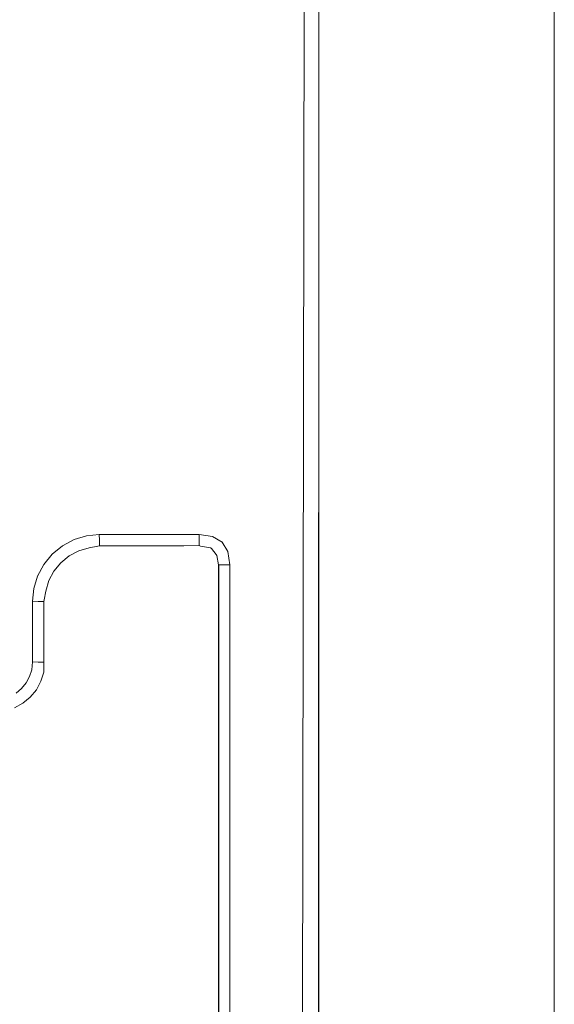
# Model space of a CAD drawing. Header units: millimetres. Extents: x -12989 to 402831, y -50461 to 30884.
# Tile 93 of 175: x 381790 to 381893, y -44629 to -44440. Entities that reach past the tile are written whole.
import ezdxf

# ---------------------------------------------------------------- set-up
doc = ezdxf.new("R2010")
doc.units = ezdxf.units.MM
doc.header["$MEASUREMENT"] = 0
doc.linetypes.add('Wipeout_Contour', pattern=[1000, 0, -1000])
for name, color, linetype in [('AS_Belki.Import IFC', 7, 'Continuous'), ('Nowe_A__SCIANY', 7, 'Continuous'), ('Nowe_Drzwi Archicad', 7, 'Continuous')]:
    doc.layers.add(name, color=color, linetype=linetype)
doc.layers.add('AS_Belki.Import IFC_Nr_pióra__88', color=7, linetype='Continuous', lineweight=13)
doc.layers.add('Nowe_Drzwi Archicad_Nr_pióra__101', color=252, linetype='Continuous', lineweight=5)

# ---------------------------------------------------------------- blocks, each defined once
blk = doc.blocks.new('ElemPrzekroju_2_1', base_point=(362576.75, -45960.59))
at = {"color": 254, "linetype": 'Wipeout_Contour', "lineweight": 0, "ltscale": 6147832.113205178}
blk.add_wipeout([(380701.09, -43680.59), (380701.09, -44640.59), (381693.41, -44640.59), (381693.41, -44377.51), (381694.27, -44375.45), (381696.33, -44374.59), (381844.5, -44374.59), (381845.48, -44374.81), (381846.44, -44375.39), (381846.56, -44375.45), (381846.9, -44376.26), (381846.96, -44376.39), (381847.41, -44377.51), (381847.41, -44640.59), (381892.59, -44640.59), (381892.59, -43680.59)], dxfattribs=at).dxf.layer = 'Nowe_A__SCIANY'
blk = doc.blocks.new('ElemPrzekroju_5_1', base_point=(362576.75, -45960.59))
at = {"color": 254, "linetype": 'Wipeout_Contour', "lineweight": 0, "ltscale": 4996393.079352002}
blk.add_wipeout([(381715.56, -44480.33), (381721.84, -44480.95), (381753.66, -44454.15), (381753.68, -44454.05), (381753.79, -44453.64), (381755.83, -44449.67), (381756.02, -44449.44), (381758.26, -44447.2), (381760.11, -44445.91), (381762.16, -44444.89), (381764.52, -44444.21), (381765.67, -44444.04), (381844.7, -44377.51)], dxfattribs=at).dxf.layer = 'Nowe_Drzwi Archicad'
at = {"color": 254, "linetype": 'Wipeout_Contour', "lineweight": 0, "ltscale": 1537755.929339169}
blk.add_wipeout([(381846.54, -44377.51), (381846.54, -44757.68), (381847.19, -44757.68), (381847.19, -44377.51)], dxfattribs=at).dxf.layer = 'Nowe_Drzwi Archicad'
at = {"color": 254, "linetype": 'Wipeout_Contour', "lineweight": 0, "ltscale": 23830149.72221217}
blk.add_wipeout([(381702.62, -44757.68), (381828.21, -44757.68), (381828.21, -44545.03), (381827.84, -44543.22), (381827.71, -44543.05), (381826.83, -44541.92), (381826.63, -44541.79), (381824.7, -44541.41), (381824.5, -44541.32), (381821.55, -44541.36), (381805.38, -44541.36), (381805.01, -44541.42), (381803.35, -44541.73), (381801.36, -44542.33), (381799.53, -44543.31), (381797.93, -44544.63), (381796.61, -44546.23), (381795.63, -44548.06), (381795.03, -44550.05), (381794.72, -44551.71), (381794.66, -44552.08), (381794.66, -44563.72), (381794.65, -44564.08), (381794.65, -44565.6), (381794.11, -44567.36), (381793.24, -44568.99), (381792.07, -44570.42), (381790.64, -44571.59), (381789.02, -44572.46), (381787.25, -44572.99), (381785.73, -44572.99), (381785.38, -44573), (381755.45, -44573), (381755.1, -44572.99), (381753.58, -44572.99), (381751.81, -44572.46), (381750.18, -44571.59), (381748.76, -44570.42), (381747.59, -44568.99), (381746.72, -44567.36), (381746.18, -44565.6), (381746.18, -44564.08), (381746.17, -44563.72), (381746.17, -44513.21), (381746.04, -44512.12), (381745.41, -44507.28), (381743.67, -44501.54), (381740.85, -44496.25), (381737.04, -44491.62), (381732.41, -44487.81), (381727.12, -44484.99), (381721.38, -44483.24), (381716.54, -44482.62), (381715.45, -44482.49), (381707.74, -44482.49), (381706.33, -44482.45), (381704.52, -44482.82), (381704.35, -44482.94), (381703.22, -44483.83), (381703.09, -44484.03), (381702.71, -44485.96), (381702.62, -44486.16)], dxfattribs=at).dxf.layer = 'Nowe_Drzwi Archicad'
at = {"color": 254, "linetype": 'Wipeout_Contour', "lineweight": 0, "ltscale": 1537456.438459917}
blk.add_wipeout([(381844.7, -44377.51), (381765.67, -44444.04), (381768.71, -44443.59), (381771.48, -44443.59)], dxfattribs=at).dxf.layer = 'Nowe_Drzwi Archicad'
at = {"color": 254, "linetype": 'Wipeout_Contour', "lineweight": 0, "ltscale": 1153340.67770027}
blk.add_wipeout([(381847.36, -44757.68), (381847.19, -44377.51), (381847.19, -44757.68)], dxfattribs=at).dxf.layer = 'Nowe_Drzwi Archicad'
at = {"color": 254, "linetype": 'Wipeout_Contour', "lineweight": 0, "ltscale": 13068397.13431674}
blk.add_wipeout([(381745.84, -44500.64), (381747.71, -44506.82), (381755.56, -44570.84), (381785.27, -44570.84), (381786.79, -44570.69), (381788.12, -44570.29), (381789.34, -44569.64), (381790.41, -44568.76), (381791.29, -44567.69), (381791.95, -44566.47), (381792.35, -44565.14), (381792.5, -44563.62), (381792.5, -44551.97), (381792.73, -44549.59), (381793.47, -44547.17), (381787.22, -44541.06), (381785.47, -44544.46), (381785.27, -44544.71), (381783.04, -44546.94), (381781.17, -44548.24), (381779.13, -44549.26), (381776.81, -44549.93), (381772.58, -44550.55), (381768.71, -44550.55), (381763.44, -44549.84), (381762.99, -44549.71), (381759.04, -44547.68), (381758.79, -44547.48), (381756.56, -44545.25), (381755.26, -44543.38), (381754.24, -44541.34), (381753.57, -44539.02), (381752.95, -44534.79), (381752.95, -44507.59)], dxfattribs=at).dxf.layer = 'Nowe_Drzwi Archicad'
at = {"color": 254, "linetype": 'Wipeout_Contour', "lineweight": 0, "ltscale": 1537574.561481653}
blk.add_wipeout([(381803.35, -44541.73), (381805.01, -44541.42), (381805.37, -44541.26), (381803.32, -44541.57)], dxfattribs=at).dxf.layer = 'Nowe_Drzwi Archicad'
at = {"color": 254, "linetype": 'Wipeout_Contour', "lineweight": 0, "ltscale": 1153251.206418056}
blk.add_wipeout([(381827.71, -44543.05), (381827.84, -44543.22), (381827.87, -44543.06)], dxfattribs=at).dxf.layer = 'Nowe_Drzwi Archicad'
at = {"color": 254, "linetype": 'Wipeout_Contour', "lineweight": 0, "ltscale": 1537720.691572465}
blk.add_wipeout([(381828.21, -44757.68), (381828.27, -44757.68), (381828.27, -44545.03), (381828.21, -44545.03)], dxfattribs=at).dxf.layer = 'Nowe_Drzwi Archicad'
at = {"color": 254, "linetype": 'Wipeout_Contour', "lineweight": 0, "ltscale": 1152991.324258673}
blk.add_wipeout([(381703.78, -44480.69), (381706.33, -44480.33), (381844.7, -44377.51)], dxfattribs=at).dxf.layer = 'Nowe_Drzwi Archicad'
at = {"color": 254, "linetype": 'Wipeout_Contour', "lineweight": 0, "ltscale": 1153295.966337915}
blk.add_wipeout([(381847.19, -44377.51), (381847.36, -44757.68), (381847.41, -44377.51)], dxfattribs=at).dxf.layer = 'Nowe_Drzwi Archicad'
at = {"color": 254, "linetype": 'Wipeout_Contour', "lineweight": 0, "ltscale": 1153183.232233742}
blk.add_wipeout([(381805.01, -44541.42), (381805.38, -44541.36), (381805.37, -44541.26)], dxfattribs=at).dxf.layer = 'Nowe_Drzwi Archicad'
at = {"color": 254, "linetype": 'Wipeout_Contour', "lineweight": 0, "ltscale": 1537724.906458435}
blk.add_wipeout([(381830.33, -44545.03), (381828.27, -44545.03), (381828.27, -44757.68), (381830.33, -44757.68)], dxfattribs=at).dxf.layer = 'Nowe_Drzwi Archicad'
at = {"color": 254, "linetype": 'Wipeout_Contour', "lineweight": 0, "ltscale": 1537546.416785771}
blk.add_wipeout([(381794.11, -44567.36), (381794.65, -44565.6), (381794.49, -44565.56), (381793.96, -44567.3)], dxfattribs=at).dxf.layer = 'Nowe_Drzwi Archicad'
at = {"color": 254, "linetype": 'Wipeout_Contour', "lineweight": 0, "ltscale": 1537531.049525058}
blk.add_wipeout([(381789.02, -44572.46), (381790.64, -44571.59), (381790.56, -44571.45), (381788.96, -44572.31)], dxfattribs=at).dxf.layer = 'Nowe_Drzwi Archicad'
at = {"color": 254, "linetype": 'Wipeout_Contour', "lineweight": 0, "ltscale": 1153002.933873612}
blk.add_wipeout([(381706.33, -44480.33), (381715.56, -44480.33), (381844.7, -44377.51)], dxfattribs=at).dxf.layer = 'Nowe_Drzwi Archicad'
at = {"color": 254, "linetype": 'Wipeout_Contour', "lineweight": 0, "ltscale": 1537800.267244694}
blk.add_wipeout([(381847.36, -44757.68), (381847.41, -44757.68), (381847.41, -44377.51), (381847.36, -44741.02)], dxfattribs=at).dxf.layer = 'Nowe_Drzwi Archicad'
at = {"color": 254, "linetype": 'Wipeout_Contour', "lineweight": 0, "ltscale": 1537546.326683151}
blk.add_wipeout([(381794.49, -44565.56), (381794.65, -44565.6), (381794.65, -44564.08), (381794.56, -44563.72)], dxfattribs=at).dxf.layer = 'Nowe_Drzwi Archicad'
at = {"color": 254, "linetype": 'Wipeout_Contour', "lineweight": 0, "ltscale": 1537536.595364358}
blk.add_wipeout([(381790.56, -44571.45), (381790.64, -44571.59), (381792.07, -44570.42), (381791.96, -44570.3)], dxfattribs=at).dxf.layer = 'Nowe_Drzwi Archicad'
at = {"color": 254, "linetype": 'Wipeout_Contour', "lineweight": 0, "ltscale": 1152967.685577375}
blk.add_wipeout([(381696.33, -44377.51), (381701.96, -44481.79), (381844.7, -44377.51)], dxfattribs=at).dxf.layer = 'Nowe_Drzwi Archicad'
at = {"color": 254, "linetype": 'Wipeout_Contour', "lineweight": 0, "ltscale": 1537543.646308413}
blk.add_wipeout([(381794.56, -44563.72), (381794.66, -44563.72), (381794.66, -44552.08), (381794.56, -44552.07)], dxfattribs=at).dxf.layer = 'Nowe_Drzwi Archicad'
at = {"color": 254, "linetype": 'Wipeout_Contour', "lineweight": 0, "ltscale": 1537541.113396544}
blk.add_wipeout([(381792.07, -44570.42), (381793.24, -44568.99), (381793.11, -44568.9), (381791.96, -44570.3)], dxfattribs=at).dxf.layer = 'Nowe_Drzwi Archicad'
at = {"color": 254, "linetype": 'Wipeout_Contour', "lineweight": 0, "ltscale": 1152987.154293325}
blk.add_wipeout([(381844.7, -44377.51), (381701.96, -44481.79), (381703.78, -44480.69)], dxfattribs=at).dxf.layer = 'Nowe_Drzwi Archicad'
at = {"color": 254, "linetype": 'Wipeout_Contour', "lineweight": 0, "ltscale": 1153154.610088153}
blk.add_wipeout([(381794.87, -44550.02), (381793.98, -44549.84), (381794.56, -44552.07)], dxfattribs=at).dxf.layer = 'Nowe_Drzwi Archicad'
at = {"color": 254, "linetype": 'Wipeout_Contour', "lineweight": 0, "ltscale": 1153159.390743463}
blk.add_wipeout([(381794.56, -44563.72), (381794.65, -44564.08), (381794.66, -44563.72)], dxfattribs=at).dxf.layer = 'Nowe_Drzwi Archicad'
at = {"color": 254, "linetype": 'Wipeout_Contour', "lineweight": 0, "ltscale": 1537535.109310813}
blk.add_wipeout([(381791.31, -44569.66), (381790.05, -44570.7), (381790.56, -44571.45), (381791.96, -44570.3)], dxfattribs=at).dxf.layer = 'Nowe_Drzwi Archicad'
at = {"color": 254, "linetype": 'Wipeout_Contour', "lineweight": 0, "ltscale": 1153292.535690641}
blk.add_wipeout([(381830.33, -44545.03), (381844.13, -44757.68), (381844.7, -44377.51)], dxfattribs=at).dxf.layer = 'Nowe_Drzwi Archicad'
at = {"color": 254, "linetype": 'Wipeout_Contour', "lineweight": 0, "ltscale": 1153155.717383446}
blk.add_wipeout([(381794.56, -44552.07), (381794.66, -44552.08), (381794.72, -44551.71)], dxfattribs=at).dxf.layer = 'Nowe_Drzwi Archicad'
at = {"color": 254, "linetype": 'Wipeout_Contour', "lineweight": 0, "ltscale": 1537539.358060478}
blk.add_wipeout([(381792.35, -44568.39), (381791.31, -44569.66), (381791.96, -44570.3), (381793.11, -44568.9)], dxfattribs=at).dxf.layer = 'Nowe_Drzwi Archicad'
at = {"color": 254, "linetype": 'Wipeout_Contour', "lineweight": 0, "ltscale": 1153323.358713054}
blk.add_wipeout([(381830.33, -44545.03), (381830.33, -44757.68), (381844.13, -44757.68)], dxfattribs=at).dxf.layer = 'Nowe_Drzwi Archicad'
at = {"color": 254, "linetype": 'Wipeout_Contour', "lineweight": 0, "ltscale": 1537541.157222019}
blk.add_wipeout([(381794.56, -44552.07), (381794.72, -44551.71), (381795.03, -44550.05), (381794.87, -44550.02)], dxfattribs=at).dxf.layer = 'Nowe_Drzwi Archicad'
at = {"color": 254, "linetype": 'Wipeout_Contour', "lineweight": 0, "ltscale": 1537544.429832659}
blk.add_wipeout([(381793.24, -44568.99), (381794.11, -44567.36), (381793.96, -44567.3), (381793.11, -44568.9)], dxfattribs=at).dxf.layer = 'Nowe_Drzwi Archicad'
at = {"color": 254, "linetype": 'Wipeout_Contour', "lineweight": 0, "ltscale": 1537529.891364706}
blk.add_wipeout([(381790.05, -44570.7), (381788.61, -44571.47), (381788.96, -44572.31), (381790.56, -44571.45)], dxfattribs=at).dxf.layer = 'Nowe_Drzwi Archicad'
at = {"color": 254, "linetype": 'Wipeout_Contour', "lineweight": 0, "ltscale": 1153288.800309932}
blk.add_wipeout([(381844.7, -44377.51), (381844.13, -44757.68), (381845.56, -44377.51)], dxfattribs=at).dxf.layer = 'Nowe_Drzwi Archicad'
at = {"color": 254, "linetype": 'Wipeout_Contour', "lineweight": 0, "ltscale": 1537542.104316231}
blk.add_wipeout([(381795.03, -44550.05), (381795.63, -44548.06), (381795.49, -44548), (381794.87, -44550.02)], dxfattribs=at).dxf.layer = 'Nowe_Drzwi Archicad'
at = {"color": 254, "linetype": 'Wipeout_Contour', "lineweight": 0, "ltscale": 1537535.717948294}
blk.add_wipeout([(381791.31, -44569.66), (381792.35, -44568.39), (381791.29, -44567.69), (381790.41, -44568.76)], dxfattribs=at).dxf.layer = 'Nowe_Drzwi Archicad'
at = {"color": 254, "linetype": 'Wipeout_Contour', "lineweight": 0, "ltscale": 1537752.704063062}
blk.add_wipeout([(381845.56, -44377.51), (381845.56, -44757.68), (381846.54, -44757.68), (381846.54, -44377.51)], dxfattribs=at).dxf.layer = 'Nowe_Drzwi Archicad'
at = {"color": 254, "linetype": 'Wipeout_Contour', "lineweight": 0, "ltscale": 1153153.952756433}
blk.add_wipeout([(381793.98, -44549.84), (381793.61, -44552.03), (381794.56, -44552.07)], dxfattribs=at).dxf.layer = 'Nowe_Drzwi Archicad'
at = {"color": 254, "linetype": 'Wipeout_Contour', "lineweight": 0, "ltscale": 1537542.472880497}
blk.add_wipeout([(381793.12, -44566.95), (381792.35, -44568.39), (381793.11, -44568.9), (381793.96, -44567.3)], dxfattribs=at).dxf.layer = 'Nowe_Drzwi Archicad'
at = {"color": 254, "linetype": 'Wipeout_Contour', "lineweight": 0, "ltscale": 1537532.005198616}
blk.add_wipeout([(381790.05, -44570.7), (381791.31, -44569.66), (381790.41, -44568.76), (381789.34, -44569.64)], dxfattribs=at).dxf.layer = 'Nowe_Drzwi Archicad'
at = {"layer": 'Nowe_Drzwi Archicad_Nr_pióra__101', "color": 252, "linetype": 'Continuous', "lineweight": 5}
for p, q in [((381847.41, -44377.51), (381847.36, -44757.68)), ((381847.41, -44757.68), (381847.41, -44377.51)), ((381789.02, -44572.46), (381790.64, -44571.59)), ((381790.64, -44571.59), (381792.07, -44570.42))]:
    blk.add_line(p, q, dxfattribs=at)
at = {"color": 254, "linetype": 'Wipeout_Contour', "lineweight": 0, "ltscale": 1153333.250093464}
blk.add_wipeout([(381845.56, -44377.51), (381844.13, -44757.68), (381845.56, -44757.68)], dxfattribs=at).dxf.layer = 'Nowe_Drzwi Archicad'
at = {"color": 254, "linetype": 'Wipeout_Contour', "lineweight": 0, "ltscale": 1537539.987833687}
blk.add_wipeout([(381794.64, -44547.65), (381793.98, -44549.84), (381794.87, -44550.02), (381795.49, -44548)], dxfattribs=at).dxf.layer = 'Nowe_Drzwi Archicad'
at = {"color": 254, "linetype": 'Wipeout_Contour', "lineweight": 0, "ltscale": 1537544.331839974}
blk.add_wipeout([(381793.6, -44565.39), (381793.12, -44566.95), (381793.96, -44567.3), (381794.49, -44565.56)], dxfattribs=at).dxf.layer = 'Nowe_Drzwi Archicad'
at = {"color": 254, "linetype": 'Wipeout_Contour', "lineweight": 0, "ltscale": 1921842.686073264}
blk.add_wipeout([(381776.47, -44444.12), (381777.88, -44444.31), (381778.28, -44444.43), (381780.53, -44445.58), (381844.7, -44377.51)], dxfattribs=at).dxf.layer = 'Nowe_Drzwi Archicad'
at = {"color": 254, "linetype": 'Wipeout_Contour', "lineweight": 0, "ltscale": 1537544.37566367}
blk.add_wipeout([(381795.63, -44548.06), (381796.61, -44546.23), (381796.48, -44546.14), (381795.49, -44548)], dxfattribs=at).dxf.layer = 'Nowe_Drzwi Archicad'
at = {"color": 254, "linetype": 'Wipeout_Contour', "lineweight": 0, "ltscale": 1537538.437584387}
blk.add_wipeout([(381792.35, -44568.39), (381793.12, -44566.95), (381791.95, -44566.47), (381791.29, -44567.69)], dxfattribs=at).dxf.layer = 'Nowe_Drzwi Archicad'
at = {"layer": 'Nowe_Drzwi Archicad_Nr_pióra__101', "color": 252, "linetype": 'Continuous', "lineweight": 5}
for p, q in [((381790.41, -44568.76), (381789.34, -44569.64)), ((381792.07, -44570.42), (381793.24, -44568.99))]:
    blk.add_line(p, q, dxfattribs=at)
at = {"color": 254, "linetype": 'Wipeout_Contour', "lineweight": 0, "ltscale": 1537506.5172016}
blk.add_wipeout([(381783.67, -44447.84), (381784.72, -44448.89), (381785.96, -44450.67), (381844.7, -44377.51)], dxfattribs=at).dxf.layer = 'Nowe_Drzwi Archicad'
at = {"color": 254, "linetype": 'Wipeout_Contour', "lineweight": 0, "ltscale": 1537548.166007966}
blk.add_wipeout([(381796.61, -44546.23), (381797.93, -44544.63), (381797.82, -44544.52), (381796.48, -44546.14)], dxfattribs=at).dxf.layer = 'Nowe_Drzwi Archicad'
at = {"color": 254, "linetype": 'Wipeout_Contour', "lineweight": 0, "ltscale": 1537540.056950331}
blk.add_wipeout([(381791.95, -44566.47), (381793.12, -44566.95), (381793.6, -44565.39), (381792.35, -44565.14)], dxfattribs=at).dxf.layer = 'Nowe_Drzwi Archicad'
at = {"layer": 'Nowe_Drzwi Archicad_Nr_pióra__101', "color": 252, "linetype": 'Continuous', "lineweight": 5}
for p, q in [((381791.29, -44567.69), (381790.41, -44568.76)), ((381791.95, -44566.47), (381791.29, -44567.69)), ((381793.24, -44568.99), (381794.11, -44567.36))]:
    blk.add_line(p, q, dxfattribs=at)
at = {"color": 254, "linetype": 'Wipeout_Contour', "lineweight": 0, "ltscale": 1537553.329311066}
blk.add_wipeout([(381797.93, -44544.63), (381799.53, -44543.31), (381799.44, -44543.18), (381797.82, -44544.52)], dxfattribs=at).dxf.layer = 'Nowe_Drzwi Archicad'
at = {"color": 254, "linetype": 'Wipeout_Contour', "lineweight": 0, "ltscale": 1537542.362584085}
blk.add_wipeout([(381795.72, -44545.64), (381794.64, -44547.65), (381795.49, -44548), (381796.48, -44546.14)], dxfattribs=at).dxf.layer = 'Nowe_Drzwi Archicad'
at = {"color": 254, "linetype": 'Wipeout_Contour', "lineweight": 0, "ltscale": 1153158.61702203}
blk.add_wipeout([(381794.56, -44563.72), (381793.6, -44565.39), (381794.49, -44565.56)], dxfattribs=at).dxf.layer = 'Nowe_Drzwi Archicad'
at = {"color": 254, "linetype": 'Wipeout_Contour', "lineweight": 0, "ltscale": 1537559.666998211}
blk.add_wipeout([(381799.53, -44543.31), (381801.36, -44542.33), (381801.3, -44542.19), (381799.44, -44543.18)], dxfattribs=at).dxf.layer = 'Nowe_Drzwi Archicad'
at = {"color": 254, "linetype": 'Wipeout_Contour', "lineweight": 0, "ltscale": 1537546.335313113}
blk.add_wipeout([(381797.17, -44543.87), (381795.72, -44545.64), (381796.48, -44546.14), (381797.82, -44544.52)], dxfattribs=at).dxf.layer = 'Nowe_Drzwi Archicad'
at = {"color": 254, "linetype": 'Wipeout_Contour', "lineweight": 0, "ltscale": 1153155.434489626}
blk.add_wipeout([(381793.61, -44563.67), (381792.35, -44565.14), (381793.6, -44565.39)], dxfattribs=at).dxf.layer = 'Nowe_Drzwi Archicad'
at = {"color": 254, "linetype": 'Wipeout_Contour', "lineweight": 0, "ltscale": 1537566.935401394}
blk.add_wipeout([(381801.36, -44542.33), (381803.35, -44541.73), (381803.32, -44541.57), (381801.3, -44542.19)], dxfattribs=at).dxf.layer = 'Nowe_Drzwi Archicad'
at = {"color": 254, "linetype": 'Wipeout_Contour', "lineweight": 0, "ltscale": 1537551.751315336}
blk.add_wipeout([(381797.17, -44543.87), (381797.82, -44544.52), (381799.44, -44543.18), (381798.94, -44542.42)], dxfattribs=at).dxf.layer = 'Nowe_Drzwi Archicad'
at = {"color": 254, "linetype": 'Wipeout_Contour', "lineweight": 0, "ltscale": 1153158.329148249}
blk.add_wipeout([(381793.6, -44565.39), (381794.56, -44563.72), (381793.61, -44563.67)], dxfattribs=at).dxf.layer = 'Nowe_Drzwi Archicad'
at = {"color": 254, "linetype": 'Wipeout_Contour', "lineweight": 0, "ltscale": 1537558.401243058}
blk.add_wipeout([(381798.94, -44542.42), (381799.44, -44543.18), (381801.3, -44542.19), (381800.95, -44541.34)], dxfattribs=at).dxf.layer = 'Nowe_Drzwi Archicad'
at = {"color": 254, "linetype": 'Wipeout_Contour', "lineweight": 0, "ltscale": 1537541.562668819}
blk.add_wipeout([(381793.61, -44552.03), (381793.61, -44563.67), (381794.56, -44563.72), (381794.56, -44552.07)], dxfattribs=at).dxf.layer = 'Nowe_Drzwi Archicad'
at = {"layer": 'Nowe_Drzwi Archicad_Nr_pióra__101', "color": 252, "linetype": 'Continuous', "lineweight": 5}
for p, q in [((381794.66, -44563.72), (381794.56, -44563.72)), ((381794.65, -44564.08), (381794.66, -44563.72)), ((381794.65, -44565.6), (381794.65, -44564.08))]:
    blk.add_line(p, q, dxfattribs=at)
at = {"color": 254, "linetype": 'Wipeout_Contour', "lineweight": 0, "ltscale": 1537566.028551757}
blk.add_wipeout([(381800.95, -44541.34), (381801.3, -44542.19), (381803.32, -44541.57), (381803.14, -44540.68)], dxfattribs=at).dxf.layer = 'Nowe_Drzwi Archicad'
at = {"color": 254, "linetype": 'Wipeout_Contour', "lineweight": 0, "ltscale": 1153150.804123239}
blk.add_wipeout([(381792.73, -44549.59), (381792.5, -44551.97), (381793.61, -44552.03)], dxfattribs=at).dxf.layer = 'Nowe_Drzwi Archicad'
at = {"color": 254, "linetype": 'Wipeout_Contour', "lineweight": 0, "ltscale": 1153154.906299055}
blk.add_wipeout([(381792.35, -44565.14), (381793.61, -44563.67), (381792.5, -44563.62)], dxfattribs=at).dxf.layer = 'Nowe_Drzwi Archicad'
at = {"layer": 'Nowe_Drzwi Archicad_Nr_pióra__101', "color": 252, "linetype": 'Continuous', "lineweight": 5}
for p, q in [((381792.35, -44565.14), (381791.95, -44566.47)), ((381794.11, -44567.36), (381794.65, -44565.6))]:
    blk.add_line(p, q, dxfattribs=at)
at = {"color": 254, "linetype": 'Wipeout_Contour', "lineweight": 0, "ltscale": 1153180.171214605}
blk.add_wipeout([(381803.14, -44540.68), (381803.32, -44541.57), (381805.37, -44541.26)], dxfattribs=at).dxf.layer = 'Nowe_Drzwi Archicad'
at = {"color": 254, "linetype": 'Wipeout_Contour', "lineweight": 0, "ltscale": 1537537.447400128}
blk.add_wipeout([(381793.61, -44563.67), (381793.61, -44552.03), (381792.5, -44551.97), (381792.5, -44563.62)], dxfattribs=at).dxf.layer = 'Nowe_Drzwi Archicad'
at = {"layer": 'Nowe_Drzwi Archicad_Nr_pióra__101', "color": 252, "linetype": 'Continuous', "lineweight": 5}
for p, q in [((381792.5, -44563.62), (381792.35, -44565.14)), ((381793.61, -44563.67), (381792.5, -44563.62)), ((381794.56, -44563.72), (381793.61, -44563.67))]:
    blk.add_line(p, q, dxfattribs=at)
at = {"color": 254, "linetype": 'Wipeout_Contour', "lineweight": 0, "ltscale": 1153181.096107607}
blk.add_wipeout([(381805.33, -44540.31), (381803.14, -44540.68), (381805.37, -44541.26)], dxfattribs=at).dxf.layer = 'Nowe_Drzwi Archicad'
at = {"color": 254, "linetype": 'Wipeout_Contour', "lineweight": 0, "ltscale": 1153151.434041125}
blk.add_wipeout([(381793.61, -44552.03), (381793.98, -44549.84), (381792.73, -44549.59)], dxfattribs=at).dxf.layer = 'Nowe_Drzwi Archicad'
at = {"layer": 'Nowe_Drzwi Archicad_Nr_pióra__101', "color": 252, "linetype": 'Continuous', "lineweight": 5}
for p, q in [((381792.5, -44551.97), (381792.5, -44563.62)), ((381793.61, -44552.03), (381792.5, -44551.97)), ((381794.56, -44552.07), (381793.61, -44552.03)), ((381794.66, -44552.08), (381794.56, -44552.07)), ((381794.66, -44552.08), (381794.72, -44551.71)), ((381794.66, -44563.72), (381794.66, -44552.08))]:
    blk.add_line(p, q, dxfattribs=at)
at = {"color": 254, "linetype": 'Wipeout_Contour', "lineweight": 0, "ltscale": 1537535.710514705}
blk.add_wipeout([(381793.98, -44549.84), (381794.64, -44547.65), (381793.47, -44547.17), (381792.73, -44549.59)], dxfattribs=at).dxf.layer = 'Nowe_Drzwi Archicad'
at = {"layer": 'Nowe_Drzwi Archicad_Nr_pióra__101', "color": 252, "linetype": 'Continuous', "lineweight": 5}
for p, q in [((381792.73, -44549.59), (381792.5, -44551.97)), ((381794.72, -44551.71), (381795.03, -44550.05))]:
    blk.add_line(p, q, dxfattribs=at)
at = {"color": 254, "linetype": 'Wipeout_Contour', "lineweight": 0, "ltscale": 1537538.314671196}
blk.add_wipeout([(381794.64, -44547.65), (381795.72, -44545.64), (381794.66, -44544.93), (381793.47, -44547.17)], dxfattribs=at).dxf.layer = 'Nowe_Drzwi Archicad'
at = {"color": 254, "linetype": 'Wipeout_Contour', "lineweight": 0, "ltscale": 1537542.672404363}
blk.add_wipeout([(381795.72, -44545.64), (381797.17, -44543.87), (381796.27, -44542.97), (381794.66, -44544.93)], dxfattribs=at).dxf.layer = 'Nowe_Drzwi Archicad'
at = {"color": 254, "linetype": 'Wipeout_Contour', "lineweight": 0, "ltscale": 1537548.613999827}
blk.add_wipeout([(381797.17, -44543.87), (381798.94, -44542.42), (381798.23, -44541.36), (381796.27, -44542.97)], dxfattribs=at).dxf.layer = 'Nowe_Drzwi Archicad'
at = {"color": 254, "linetype": 'Wipeout_Contour', "lineweight": 0, "ltscale": 1537555.909647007}
blk.add_wipeout([(381798.94, -44542.42), (381800.95, -44541.34), (381800.47, -44540.17), (381798.23, -44541.36)], dxfattribs=at).dxf.layer = 'Nowe_Drzwi Archicad'
at = {"color": 254, "linetype": 'Wipeout_Contour', "lineweight": 0, "ltscale": 1537564.277693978}
blk.add_wipeout([(381800.95, -44541.34), (381803.14, -44540.68), (381802.89, -44539.43), (381800.47, -44540.17)], dxfattribs=at).dxf.layer = 'Nowe_Drzwi Archicad'
at = {"color": 254, "linetype": 'Wipeout_Contour', "lineweight": 0, "ltscale": 1153179.329278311}
blk.add_wipeout([(381803.14, -44540.68), (381805.33, -44540.31), (381802.89, -44539.43)], dxfattribs=at).dxf.layer = 'Nowe_Drzwi Archicad'
at = {"color": 254, "linetype": 'Wipeout_Contour', "lineweight": 0, "ltscale": 1153180.347316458}
blk.add_wipeout([(381805.33, -44540.31), (381805.27, -44539.2), (381802.89, -44539.43)], dxfattribs=at).dxf.layer = 'Nowe_Drzwi Archicad'
at = {"color": 254, "linetype": 'Wipeout_Contour', "lineweight": 0, "ltscale": 1537613.945220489}
blk.add_wipeout([(381805.38, -44541.36), (381821.55, -44541.36), (381824.5, -44541.26), (381805.37, -44541.26)], dxfattribs=at).dxf.layer = 'Nowe_Drzwi Archicad'
at = {"color": 254, "linetype": 'Wipeout_Contour', "lineweight": 0, "ltscale": 1153241.726463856}
blk.add_wipeout([(381824.5, -44541.26), (381824.5, -44541.32), (381824.7, -44541.41)], dxfattribs=at).dxf.layer = 'Nowe_Drzwi Archicad'
at = {"color": 254, "linetype": 'Wipeout_Contour', "lineweight": 0, "ltscale": 1537659.428601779}
blk.add_wipeout([(381824.7, -44541.41), (381826.63, -44541.79), (381826.81, -44541.68), (381824.5, -44541.26)], dxfattribs=at).dxf.layer = 'Nowe_Drzwi Archicad'
at = {"color": 254, "linetype": 'Wipeout_Contour', "lineweight": 0, "ltscale": 1153237.623480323}
blk.add_wipeout([(381821.55, -44541.36), (381824.5, -44541.32), (381824.5, -44541.26)], dxfattribs=at).dxf.layer = 'Nowe_Drzwi Archicad'
at = {"color": 254, "linetype": 'Wipeout_Contour', "lineweight": 0, "ltscale": 1153247.510839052}
blk.add_wipeout([(381826.63, -44541.79), (381826.83, -44541.92), (381826.81, -44541.68)], dxfattribs=at).dxf.layer = 'Nowe_Drzwi Archicad'
at = {"color": 254, "linetype": 'Wipeout_Contour', "lineweight": 0, "ltscale": 1153203.419804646}
blk.add_wipeout([(381824.5, -44541.26), (381805.33, -44540.31), (381805.37, -44541.26)], dxfattribs=at).dxf.layer = 'Nowe_Drzwi Archicad'
at = {"color": 254, "linetype": 'Wipeout_Contour', "lineweight": 0, "ltscale": 1153245.333224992}
blk.add_wipeout([(381827.05, -44539.56), (381824.5, -44541.26), (381826.81, -44541.68)], dxfattribs=at).dxf.layer = 'Nowe_Drzwi Archicad'
at = {"color": 254, "linetype": 'Wipeout_Contour', "lineweight": 0, "ltscale": 1153221.135391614}
blk.add_wipeout([(381824.5, -44539.2), (381805.33, -44540.31), (381824.5, -44541.26)], dxfattribs=at).dxf.layer = 'Nowe_Drzwi Archicad'
at = {"color": 254, "linetype": 'Wipeout_Contour', "lineweight": 0, "ltscale": 1537666.541082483}
blk.add_wipeout([(381826.81, -44541.68), (381826.83, -44541.92), (381827.71, -44543.05), (381827.87, -44543.06)], dxfattribs=at).dxf.layer = 'Nowe_Drzwi Archicad'
at = {"color": 254, "linetype": 'Wipeout_Contour', "lineweight": 0, "ltscale": 1537670.156163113}
blk.add_wipeout([(381827.87, -44543.06), (381827.84, -44543.22), (381828.21, -44545.03), (381828.27, -44545.03)], dxfattribs=at).dxf.layer = 'Nowe_Drzwi Archicad'
at = {"color": 254, "linetype": 'Wipeout_Contour', "lineweight": 0, "ltscale": 1153256.734664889}
blk.add_wipeout([(381828.27, -44545.03), (381830.33, -44545.03), (381829.97, -44542.48)], dxfattribs=at).dxf.layer = 'Nowe_Drzwi Archicad'
at = {"color": 254, "linetype": 'Wipeout_Contour', "lineweight": 0, "ltscale": 1153251.174048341}
blk.add_wipeout([(381826.81, -44541.68), (381827.87, -44543.06), (381828.87, -44540.66)], dxfattribs=at).dxf.layer = 'Nowe_Drzwi Archicad'
at = {"color": 254, "linetype": 'Wipeout_Contour', "lineweight": 0, "ltscale": 1153192.571666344}
blk.add_wipeout([(381798.23, -44541.36), (381800.47, -44540.17), (381844.7, -44377.51)], dxfattribs=at).dxf.layer = 'Nowe_Drzwi Archicad'
at = {"color": 254, "linetype": 'Wipeout_Contour', "lineweight": 0, "ltscale": 1153183.326647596}
blk.add_wipeout([(381793.47, -44547.17), (381794.66, -44544.93), (381844.7, -44377.51)], dxfattribs=at).dxf.layer = 'Nowe_Drzwi Archicad'
at = {"color": 254, "linetype": 'Wipeout_Contour', "lineweight": 0, "ltscale": 1153202.725681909}
blk.add_wipeout([(381805.27, -44539.2), (381805.33, -44540.31), (381824.5, -44539.2)], dxfattribs=at).dxf.layer = 'Nowe_Drzwi Archicad'
at = {"color": 254, "linetype": 'Wipeout_Contour', "lineweight": 0, "ltscale": 1153185.615777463}
blk.add_wipeout([(381794.66, -44544.93), (381796.27, -44542.97), (381844.7, -44377.51)], dxfattribs=at).dxf.layer = 'Nowe_Drzwi Archicad'
at = {"color": 254, "linetype": 'Wipeout_Contour', "lineweight": 0, "ltscale": 4228141.50552865}
blk.add_wipeout([(381787.22, -44541.06), (381793.47, -44547.17), (381844.7, -44377.51), (381785.96, -44450.67), (381786, -44450.73), (381787.03, -44452.79), (381787.71, -44455.15), (381788.33, -44459.34), (381788.34, -44534.79), (381787.63, -44540.06), (381787.5, -44540.51)], dxfattribs=at).dxf.layer = 'Nowe_Drzwi Archicad'
at = {"layer": 'Nowe_Drzwi Archicad_Nr_pióra__101', "color": 252, "linetype": 'Continuous', "lineweight": 5}
for p, q in [((381794.66, -44544.93), (381793.47, -44547.17)), ((381796.61, -44546.23), (381797.93, -44544.63)), ((381793.47, -44547.17), (381792.73, -44549.59)), ((381795.63, -44548.06), (381796.61, -44546.23)), ((381795.03, -44550.05), (381795.63, -44548.06))]:
    blk.add_line(p, q, dxfattribs=at)
at = {"color": 254, "linetype": 'Wipeout_Contour', "lineweight": 0, "ltscale": 1153188.737486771}
blk.add_wipeout([(381796.27, -44542.97), (381798.23, -44541.36), (381844.7, -44377.51)], dxfattribs=at).dxf.layer = 'Nowe_Drzwi Archicad'
at = {"layer": 'Nowe_Drzwi Archicad_Nr_pióra__101', "color": 252, "linetype": 'Continuous', "lineweight": 5}
for p, q in [((381798.23, -44541.36), (381796.27, -44542.97)), ((381803.35, -44541.73), (381805.01, -44541.42)), ((381805.01, -44541.42), (381805.38, -44541.36)), ((381805.38, -44541.36), (381805.37, -44541.26)), ((381805.38, -44541.36), (381821.55, -44541.36)), ((381796.27, -44542.97), (381794.66, -44544.93)), ((381797.93, -44544.63), (381799.53, -44543.31)), ((381799.53, -44543.31), (381801.36, -44542.33)), ((381801.36, -44542.33), (381803.35, -44541.73))]:
    blk.add_line(p, q, dxfattribs=at)
at = {"color": 254, "linetype": 'Wipeout_Contour', "lineweight": 0, "ltscale": 1153196.970908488}
blk.add_wipeout([(381800.47, -44540.17), (381802.89, -44539.43), (381844.7, -44377.51)], dxfattribs=at).dxf.layer = 'Nowe_Drzwi Archicad'
at = {"layer": 'Nowe_Drzwi Archicad_Nr_pióra__101', "color": 252, "linetype": 'Continuous', "lineweight": 5}
blk.add_line((381800.47, -44540.17), (381798.23, -44541.36), dxfattribs=at)
at = {"color": 254, "linetype": 'Wipeout_Contour', "lineweight": 0, "ltscale": 1153254.475701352}
blk.add_wipeout([(381828.87, -44540.66), (381827.87, -44543.06), (381829.97, -44542.48)], dxfattribs=at).dxf.layer = 'Nowe_Drzwi Archicad'
at = {"color": 254, "linetype": 'Wipeout_Contour', "lineweight": 0, "ltscale": 1153250.358572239}
blk.add_wipeout([(381826.81, -44541.68), (381828.87, -44540.66), (381827.05, -44539.56)], dxfattribs=at).dxf.layer = 'Nowe_Drzwi Archicad'
at = {"color": 254, "linetype": 'Wipeout_Contour', "lineweight": 0, "ltscale": 1153243.577308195}
blk.add_wipeout([(381827.05, -44539.56), (381824.5, -44539.2), (381824.5, -44541.26)], dxfattribs=at).dxf.layer = 'Nowe_Drzwi Archicad'
at = {"color": 254, "linetype": 'Wipeout_Contour', "lineweight": 0, "ltscale": 1153254.607787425}
blk.add_wipeout([(381829.97, -44542.48), (381827.87, -44543.06), (381828.27, -44545.03)], dxfattribs=at).dxf.layer = 'Nowe_Drzwi Archicad'
at = {"layer": 'Nowe_Drzwi Archicad_Nr_pióra__101', "color": 252, "linetype": 'Continuous', "lineweight": 5}
for p, q in [((381821.55, -44541.36), (381824.5, -44541.32)), ((381824.5, -44541.26), (381824.5, -44541.32)), ((381824.5, -44541.32), (381824.7, -44541.41)), ((381826.63, -44541.79), (381826.83, -44541.92)), ((381826.83, -44541.92), (381827.71, -44543.05)), ((381827.71, -44543.05), (381827.84, -44543.22)), ((381828.21, -44545.03), (381828.21, -44757.68)), ((381828.27, -44545.03), (381828.21, -44545.03))]:
    blk.add_line(p, q, dxfattribs=at)
at = {"color": 254, "linetype": 'Wipeout_Contour', "lineweight": 0, "ltscale": 1153252.469944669}
blk.add_wipeout([(381844.7, -44377.51), (381828.87, -44540.66), (381829.97, -44542.48)], dxfattribs=at).dxf.layer = 'Nowe_Drzwi Archicad'
at = {"layer": 'Nowe_Drzwi Archicad_Nr_pióra__101', "color": 252, "linetype": 'Continuous', "lineweight": 5}
blk.add_line((381827.84, -44543.22), (381828.21, -44545.03), dxfattribs=at)
at = {"color": 254, "linetype": 'Wipeout_Contour', "lineweight": 0, "ltscale": 1153249.203350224}
blk.add_wipeout([(381827.05, -44539.56), (381828.87, -44540.66), (381844.7, -44377.51)], dxfattribs=at).dxf.layer = 'Nowe_Drzwi Archicad'
at = {"layer": 'Nowe_Drzwi Archicad_Nr_pióra__101', "color": 252, "linetype": 'Continuous', "lineweight": 5}
blk.add_line((381824.7, -44541.41), (381826.63, -44541.79), dxfattribs=at)
at = {"color": 254, "linetype": 'Wipeout_Contour', "lineweight": 0, "ltscale": 1153244.668992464}
blk.add_wipeout([(381824.5, -44539.2), (381827.05, -44539.56), (381844.7, -44377.51)], dxfattribs=at).dxf.layer = 'Nowe_Drzwi Archicad'
at = {"color": 254, "linetype": 'Wipeout_Contour', "lineweight": 0, "ltscale": 1153222.635899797}
blk.add_wipeout([(381805.27, -44539.2), (381824.5, -44539.2), (381844.7, -44377.51)], dxfattribs=at).dxf.layer = 'Nowe_Drzwi Archicad'
at = {"color": 254, "linetype": 'Wipeout_Contour', "lineweight": 0, "ltscale": 1921859.276490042}
blk.add_wipeout([(381780.53, -44445.58), (381782.24, -44446.46), (381782.47, -44446.64), (381783.67, -44447.84), (381844.7, -44377.51)], dxfattribs=at).dxf.layer = 'Nowe_Drzwi Archicad'
at = {"color": 254, "linetype": 'Wipeout_Contour', "lineweight": 0, "ltscale": 1153201.629001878}
blk.add_wipeout([(381802.89, -44539.43), (381805.27, -44539.2), (381844.7, -44377.51)], dxfattribs=at).dxf.layer = 'Nowe_Drzwi Archicad'
at = {"layer": 'Nowe_Drzwi Archicad_Nr_pióra__101', "color": 252, "linetype": 'Continuous', "lineweight": 5}
for p, q in [((381802.89, -44539.43), (381800.47, -44540.17)), ((381805.27, -44539.2), (381802.89, -44539.43)), ((381805.33, -44540.31), (381805.27, -44539.2)), ((381805.27, -44539.2), (381824.5, -44539.2)), ((381824.5, -44541.26), (381824.5, -44539.2)), ((381827.05, -44539.56), (381824.5, -44539.2)), ((381828.87, -44540.66), (381827.05, -44539.56)), ((381805.37, -44541.26), (381805.33, -44540.31))]:
    blk.add_line(p, q, dxfattribs=at)
at = {"color": 254, "linetype": 'Wipeout_Contour', "lineweight": 0, "ltscale": 1537471.036116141}
blk.add_wipeout([(381771.48, -44443.59), (381772.58, -44443.59), (381776.47, -44444.12), (381844.7, -44377.51)], dxfattribs=at).dxf.layer = 'Nowe_Drzwi Archicad'
at = {"color": 254, "linetype": 'Wipeout_Contour', "lineweight": 0, "ltscale": 1153254.467860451}
blk.add_wipeout([(381829.97, -44542.48), (381830.33, -44545.03), (381844.7, -44377.51)], dxfattribs=at).dxf.layer = 'Nowe_Drzwi Archicad'
at = {"layer": 'Nowe_Drzwi Archicad_Nr_pióra__101', "color": 252, "linetype": 'Continuous', "lineweight": 5}
for p, q in [((381844.7, -44377.51), (381844.13, -44757.68)), ((381829.97, -44542.48), (381828.87, -44540.66)), ((381829.97, -44542.48), (381830.33, -44545.03)), ((381828.27, -44545.03), (381830.33, -44545.03)), ((381830.33, -44545.03), (381830.33, -44757.68))]:
    blk.add_line(p, q, dxfattribs=at)
blk = doc.blocks.new('ElemPrzekroju_236_1', base_point=(362576.75, -45960.59))
at = {"layer": 'AS_Belki.Import IFC_Nr_pióra__88', "color": 7, "linetype": 'Continuous', "lineweight": 13}
blk.add_line((381892.59, -45660.59), (381892.59, -41960.59), dxfattribs=at)

msp = doc.modelspace()

# ---------------------------------------------------------------- block references
at = {"layer": 'Nowe_A__SCIANY', "lineweight": 0}
msp.add_blockref('ElemPrzekroju_2_1', (362576.75, -45960.59), dxfattribs=at)

# ---------------------------------------------------------------- next in the draw order: block references
at = {"layer": 'Nowe_Drzwi Archicad', "lineweight": 0}
msp.add_blockref('ElemPrzekroju_5_1', (362576.75, -45960.59), dxfattribs=at)

# ---------------------------------------------------------------- next in the draw order: block references
at = {"layer": 'AS_Belki.Import IFC', "lineweight": 0}
msp.add_blockref('ElemPrzekroju_236_1', (362576.75, -45960.59), dxfattribs=at)

doc.saveas('drawing.dxf')
